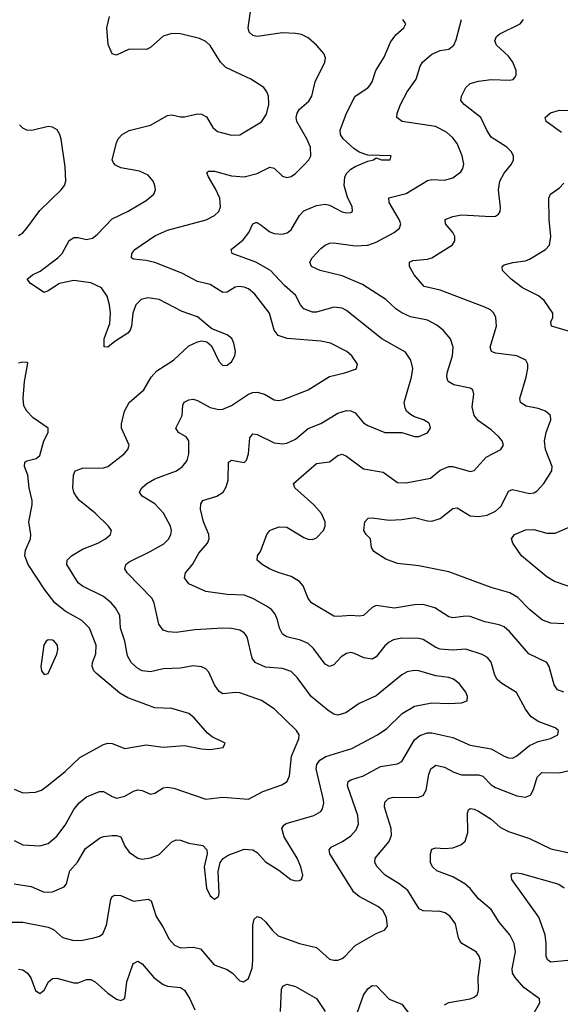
# Model space of a CAD drawing. Header units: inches. Extents: x 990586 to 1117858, y 769490 to 892071.
# Tile 68 of 248: x 1041356 to 1043894, y 872924 to 877549. Entities that reach past the tile are written whole.
import ezdxf

# ---------------------------------------------------------------- set-up
doc = ezdxf.new("R2010")
doc.units = ezdxf.units.IN
doc.header["$MEASUREMENT"] = 0
doc.layers.add('B0847', color=7, linetype='Continuous')

msp = doc.modelspace()

# ---------------------------------------------------------------- linework, layer by layer
at = {"layer": 'B0847', "color": 6}
for points, elevation in [([(1041330, 873489.7), (1041410, 873476.9), (1041470, 873450.2), (1041510, 873451.8), (1041564.6, 873475.4), (1041576.2, 873490), (1041590.4, 873550), (1041627.9, 873592.1), (1041664.7, 873655.3), (1041730, 873704.4), (1041750, 873711.7), (1041790, 873717.1), (1041810, 873717.2), (1041830.9, 873710.9), (1041850, 873666.2), (1041870, 873638.4), (1041910, 873610), (1041930, 873605.6), (1041970, 873611.3), (1042010, 873628.2), (1042070, 873687.1), (1042090, 873696.9), (1042110, 873695.1), (1042150, 873680.4), (1042216.1, 873670), (1042234.4, 873650), (1042235.2, 873630), (1042221.8, 873570), (1042232.5, 873470), (1042250, 873434), (1042270, 873417.1), (1042289.9, 873430.1), (1042292.7, 873447.3), (1042287.1, 873547.1), (1042297.4, 873590), (1042311.7, 873608.3), (1042335, 873625), (1042410, 873652.7), (1042450.1, 873650), (1042470, 873636.3), (1042510, 873592.6), (1042573.1, 873553.1), (1042628.4, 873510), (1042650, 873503.8), (1042670, 873505.6), (1042678.2, 873510), (1042685.2, 873530), (1042675.8, 873570), (1042658.3, 873610), (1042596.9, 873710), (1042586.4, 873750), (1042595.4, 873764.6), (1042607.6, 873772.4), (1042737.5, 873810), (1042769.9, 873830), (1042777.9, 873842.1), (1042783.2, 873870), (1042780.7, 873890), (1042748, 874030), (1042751.2, 874050), (1042764.3, 874070), (1042792.8, 874087.2), (1042915.2, 874124.8), (1043034.9, 874190), (1043080.2, 874219.8), (1043150.9, 874289.1), (1043210, 874323.9), (1043290, 874340.3), (1043370, 874336.6), (1043430, 874339.5), (1043457.2, 874350), (1043457.7, 874370), (1043449.6, 874390), (1043419.5, 874430), (1043391.7, 874451.7), (1043370, 874459.2), (1043310, 874466.8), (1043230, 874490.8), (1043208.1, 874491.9), (1043175.2, 874484.8), (1043150, 874471), (1043030, 874372), (1042950, 874337.1), (1042886.9, 874293.1), (1042850, 874282.6), (1042830, 874286.7), (1042803.3, 874303.3), (1042724, 874370), (1042658.6, 874458.6), (1042630, 874486.6), (1042590, 874500.9), (1042510, 874506.7), (1042461.5, 874530), (1042446.8, 874550), (1042423, 874650), (1042409.2, 874669.2), (1042390, 874680.8), (1042350, 874689.6), (1042310, 874690.1), (1042177.8, 874682.2), (1042090, 874670.9), (1042052.9, 874672.9), (1042030, 874681), (1042009.2, 874709.2), (1041987.8, 874807.8), (1041978, 874830), (1041861.1, 874950), (1041849.7, 874969.7), (1041853.7, 874990), (1041870, 875003), (1041968.4, 875050), (1042032.8, 875087.2), (1042056, 875110), (1042065.8, 875130), (1042068.1, 875150), (1042064.2, 875170), (1042031.1, 875231.1), (1041990, 875274.4), (1041930.7, 875310), (1041917.8, 875330), (1041929.3, 875350), (1041952.9, 875370), (1041990, 875392.3), (1042091.7, 875430), (1042119.6, 875450), (1042141.3, 875478.7), (1042150.3, 875510), (1042150.6, 875570.6), (1042137.7, 875590), (1042101.5, 875610), (1042088.7, 875630), (1042119.2, 875690), (1042122, 875738), (1042127.3, 875752.7), (1042150, 875763.7), (1042170, 875765.8), (1042190, 875760.7), (1042250, 875726.7), (1042290, 875717.9), (1042310, 875719.5), (1042350, 875737.1), (1042430, 875789.9), (1042450, 875798), (1042470, 875799.9), (1042504.7, 875790), (1042550, 875762.8), (1042570, 875759.8), (1042590, 875763.7), (1042710, 875810), (1042810, 875873.6), (1042882.4, 875890), (1042932.4, 875907.6), (1042936.8, 875910), (1042941.5, 875930), (1042915.8, 875970), (1042892.3, 875990), (1042815.1, 876030), (1042770, 876038.5), (1042610.8, 876050.8), (1042570, 876065.1), (1042550.3, 876090.3), (1042528.1, 876170), (1042459.7, 876259.7), (1042430, 876284.8), (1042410, 876293.1), (1042385, 876295), (1042368.1, 876291.9), (1042330, 876269.5), (1042310, 876267.2), (1042250, 876304.4), (1042190, 876318.8), (1042117.5, 876357.5), (1041990, 876408), (1041950, 876417.9), (1041890, 876423.3), (1041880.1, 876430), (1041881.7, 876450), (1041896.8, 876470), (1041990, 876533), (1042050, 876559.5), (1042231.5, 876608.5), (1042270, 876628.6), (1042290, 876647.6), (1042299.2, 876670), (1042295.3, 876710), (1042275, 876755), (1042242.4, 876810), (1042234.5, 876830), (1042242.6, 876837.4), (1042270, 876837.3), (1042350, 876816), (1042410, 876811.5), (1042470, 876825.9), (1042530, 876856.4), (1042550, 876851.9), (1042590, 876813.7), (1042610, 876807.8), (1042630, 876812.8), (1042650, 876825.7), (1042695.1, 876870), (1042712.5, 876890), (1042722.2, 876910), (1042721.1, 876950), (1042704.3, 876990), (1042657.1, 877070), (1042653.9, 877090), (1042658.4, 877110), (1042670, 877128.3), (1042713.1, 877166.9), (1042727.1, 877190), (1042743, 877257), (1042788.9, 877350), (1042791.6, 877370), (1042784.3, 877390), (1042748.8, 877430), (1042710, 877463.7), (1042679.1, 877479.1), (1042650, 877484.8), (1042590, 877486.8), (1042470.6, 877470.6), (1042450, 877474.1), (1042433.4, 877490), (1042428.5, 877510), (1042442.3, 877610)], 3700), ([(1041290, 873308.9), (1041370, 873310), (1041490, 873286), (1041514.6, 873274.6), (1041557.1, 873237.1), (1041610, 873223.6), (1041650, 873224.9), (1041704.4, 873235.6), (1041730, 873243.6), (1041745.5, 873254.5), (1041764, 873296), (1041784, 873416), (1041790.4, 873429.6), (1041803.1, 873436.9), (1041830, 873434.9), (1041890, 873408.9), (1041958.2, 873418.2), (1041973.5, 873410), (1041996.1, 873336.1), (1042028.1, 873288.1), (1042057.5, 873230), (1042082, 873202), (1042110, 873188.7), (1042172.1, 873192.1), (1042204.2, 873184.2), (1042268.4, 873108.4), (1042330, 873087.4), (1042355.4, 873070), (1042390, 873034), (1042406.7, 873030), (1042430, 873044.2), (1042446.8, 873093.2), (1042450.4, 873130), (1042450, 873295.5), (1042456.2, 873323.8), (1042470, 873336.9), (1042490, 873329.7), (1042510, 873311.9), (1042541.9, 873270), (1042570, 873246.1), (1042669.5, 873209.5), (1042749.9, 873189.9), (1042810, 873136.2), (1042830, 873130.6), (1042850, 873131.5), (1042870, 873139.2), (1042883.3, 873150), (1042930, 873200.6), (1043030, 873255.9), (1043068.2, 873271.8), (1043082.1, 873290), (1043078, 873330), (1043062.4, 873362.4), (1043041, 873381), (1042950.2, 873430.2), (1042924.1, 873450), (1042811.9, 873630), (1042809.1, 873650), (1042817.9, 873662.1), (1042872, 873688), (1042910, 873714.8), (1042936.1, 873743.9), (1042946.1, 873770), (1042942.7, 873810), (1042895, 873950), (1042898.3, 873970), (1042910, 873978.7), (1042970, 873996.7), (1043050, 874040.3), (1043130, 874054), (1043150, 874064.6), (1043210, 874166.7), (1043234.1, 874185.9), (1043270, 874198.9), (1043290, 874198.7), (1043390, 874177.8), (1043470, 874141), (1043570, 874123.5), (1043630, 874089.7), (1043650, 874081.3), (1043670, 874080.3), (1043690, 874090.4), (1043750, 874140), (1043790, 874157.5), (1043848.4, 874171.6), (1043881.7, 874190), (1043885.7, 874210), (1043870, 874221.7), (1043790, 874251.6), (1043756, 874276), (1043731.2, 874310), (1043688.1, 874388.1), (1043619.1, 874430), (1043597.7, 874450), (1043586.6, 874470), (1043570, 874530.3), (1043552.8, 874552.8), (1043527, 874567), (1043450, 874592.5), (1043387.2, 874587.2), (1043330, 874592.2), (1043310, 874599.9), (1043250, 874636.8), (1043230, 874642.8), (1043150, 874643.6), (1043110, 874635.5), (1043090, 874625.2), (1043070, 874608.1), (1043030, 874555.6), (1043010, 874545.5), (1042970.9, 874550.9), (1042928.4, 874571.6), (1042910, 874575.6), (1042890, 874572.3), (1042864.5, 874555.5), (1042830, 874518.7), (1042810, 874510.5), (1042790, 874522.2), (1042734.7, 874594.7), (1042710, 874618.1), (1042674.4, 874634.4), (1042609.2, 874649.2), (1042590, 874661.9), (1042574.9, 874690), (1042566.6, 874730), (1042555.8, 874755.8), (1042537.6, 874777.6), (1042514.3, 874794.3), (1042450, 874829.8), (1042410, 874845.2), (1042330, 874849.5), (1042230, 874863.4), (1042150, 874898.6), (1042130, 874926.6), (1042133.8, 874950), (1042167.3, 874990), (1042197.4, 875042.6), (1042237, 875090), (1042244.6, 875110), (1042243.1, 875130), (1042218.6, 875190), (1042205.4, 875250), (1042205.6, 875274.4), (1042216.2, 875290), (1042280.9, 875310), (1042310.4, 875330), (1042325.9, 875354.1), (1042334.7, 875385.3), (1042335.4, 875470), (1042350, 875479.8), (1042410, 875469.4), (1042420.4, 875479.6), (1042429.8, 875510.2), (1042435.9, 875584.1), (1042450, 875602.8), (1042470, 875600.5), (1042550, 875560.7), (1042590, 875557), (1042610, 875559.8), (1042650, 875577.8), (1042710, 875628.2), (1042770, 875651.3), (1042850, 875701.3), (1042890, 875713.1), (1042910, 875712.3), (1042930, 875701.9), (1042970, 875655.8), (1042990, 875642.1), (1043070, 875609.8), (1043150, 875609.6), (1043210, 875590.4), (1043230, 875590.4), (1043270, 875608.7), (1043283.8, 875630), (1043280.4, 875650), (1043275, 875655), (1043251.2, 875670), (1043210, 875682.8), (1043190, 875694), (1043172.3, 875710), (1043165, 875725), (1043161.6, 875750), (1043196, 875870), (1043200.9, 875910), (1043192.5, 875950), (1043167.6, 875987.6), (1043055.9, 876050), (1042890, 876182.1), (1042870, 876193.6), (1042830, 876199.2), (1042750, 876174.3), (1042730, 876175.7), (1042690, 876190), (1042674, 876210), (1042650, 876255.2), (1042599.6, 876299.6), (1042532.7, 876370), (1042463.9, 876410), (1042353.4, 876450), (1042349.3, 876470), (1042404.8, 876515.2), (1042431.4, 876550), (1042450, 876589.7), (1042464.5, 876595.5), (1042470, 876596.4), (1042490, 876583.1), (1042530, 876551.8), (1042550, 876544.5), (1042590, 876542), (1042612.2, 876547.8), (1042630, 876561.6), (1042670, 876628.6), (1042690, 876651.5), (1042750, 876676.4), (1042790, 876681.8), (1042810, 876677.1), (1042870, 876647), (1042890, 876641.9), (1042910, 876643.9), (1042917.7, 876650), (1042916.5, 876670), (1042894.6, 876714.6), (1042879.6, 876770), (1042882.5, 876810), (1042891.6, 876828.4), (1042910, 876846.8), (1042930, 876858.7), (1042990, 876884.2), (1043017.2, 876890), (1043030, 876900.7), (1043054, 876890), (1043095.5, 876890), (1043099.8, 876910), (1042990, 876912.8), (1042950, 876926.2), (1042923.9, 876943.9), (1042874.3, 876990), (1042862, 877010), (1042859.7, 877030), (1042889.4, 877110), (1042930, 877190), (1042990, 877229.1), (1042999.6, 877240.4), (1043010, 877257.5), (1043028.3, 877310), (1043066.7, 877373.3), (1043096.6, 877443.4), (1043122.2, 877477.8), (1043159.9, 877510), (1043168.6, 877530), (1043154.3, 877550)], 3600), ([(1041330, 873693.2), (1041370, 873672.8), (1041450, 873668.7), (1041490, 873679.1), (1041530, 873713.7), (1041570, 873765.9), (1041610, 873838.3), (1041634.4, 873870), (1041670, 873898.2), (1041730, 873924), (1041750, 873923.8), (1041790, 873899.9), (1041812.2, 873892.2), (1041850, 873901.1), (1041890, 873924.7), (1041910, 873931.2), (1041930, 873928.2), (1041970, 873910.1), (1041990, 873915.3), (1042030, 873940.2), (1042050, 873944.1), (1042079.5, 873939.5), (1042230, 873888), (1042310, 873896.2), (1042430, 873886.9), (1042497.2, 873922.8), (1042586, 873954), (1042611.2, 873970), (1042622.9, 873997.1), (1042632.4, 874090), (1042666.6, 874170), (1042667.1, 874190), (1042655.7, 874210), (1042550, 874311.6), (1042490.8, 874350.8), (1042390, 874387.5), (1042370, 874389.2), (1042310, 874382.4), (1042292.4, 874392.4), (1042270, 874424.8), (1042244.4, 874484.4), (1042230, 874499.9), (1042210, 874509), (1042170, 874513.8), (1042110, 874502.3), (1042030, 874499.3), (1041970, 874485.9), (1041930, 874489.8), (1041910, 874500.6), (1041879.6, 874530), (1041861.2, 874561.2), (1041849.5, 874629.5), (1041829.2, 874690), (1041825.6, 874750), (1041805.6, 874785.6), (1041785, 874810), (1041750, 874838.7), (1041650, 874887.6), (1041630, 874902.8), (1041577.5, 874990), (1041578.5, 875010), (1041598.4, 875030), (1041650, 875062), (1041722.1, 875090), (1041759.1, 875110), (1041781.8, 875130), (1041787.5, 875150), (1041773.3, 875170), (1041710, 875231), (1041637.2, 875290), (1041620.3, 875310), (1041609.6, 875330), (1041605.3, 875350), (1041608.1, 875410), (1041616.3, 875430), (1041650, 875442), (1041750, 875443.5), (1041770, 875449.8), (1041846.2, 875510), (1041864.1, 875530), (1041870.3, 875550), (1041834.3, 875630), (1041833.9, 875650), (1041847.9, 875710), (1041869.6, 875750.4), (1041938.5, 875810), (1041972.5, 875870), (1041999.9, 875900.1), (1042077.7, 875950), (1042150, 876016.2), (1042190, 876036.3), (1042210, 876039.7), (1042234.9, 876034.9), (1042256.5, 876016.5), (1042290, 875945.1), (1042302.7, 875930), (1042310, 875924.8), (1042330, 875926.3), (1042350, 875941.1), (1042366.6, 875970), (1042368.7, 875990), (1042361.9, 876030), (1042351.3, 876051.3), (1042330, 876068.1), (1042257.2, 876097.2), (1042190, 876152.9), (1042118.1, 876178.1), (1042010, 876233.8), (1041957.2, 876242.8), (1041925.4, 876234.6), (1041901.2, 876210), (1041886.9, 876170), (1041881.4, 876110), (1041874.8, 876090), (1041863.7, 876076.3), (1041802.4, 876037.6), (1041770, 876009.9), (1041752.5, 876012.5), (1041752, 876050), (1041778.3, 876121.7), (1041781.8, 876170), (1041777.2, 876210), (1041766.3, 876250), (1041739.4, 876290), (1041690, 876312.4), (1041610, 876324.5), (1041542.3, 876310), (1041490, 876274.8), (1041470, 876267.4), (1041406.2, 876310), (1041391, 876330), (1041415.9, 876350), (1041452.1, 876367.9), (1041535.2, 876430), (1041554.4, 876450), (1041588.8, 876511.2), (1041600.1, 876519.9), (1041610, 876525.7), (1041630, 876525.4), (1041670, 876516.2), (1041696.8, 876523.2), (1041720, 876540), (1041790, 876613.1), (1041865.6, 876650), (1041950, 876700.1), (1041985.4, 876730), (1041993.1, 876750), (1041990.9, 876770), (1041983, 876790), (1041958.6, 876818.6), (1041917.5, 876837.5), (1041830, 876852.3), (1041805.7, 876865.7), (1041796.4, 876876.4), (1041790, 876890), (1041810.7, 876970), (1041818.6, 876990), (1041837, 877010), (1041870, 877028.1), (1041970, 877053.8), (1042050, 877098.9), (1042070, 877101.6), (1042110, 877092.4), (1042130, 877093.3), (1042190, 877106.3), (1042210, 877104.9), (1042233.2, 877093.2), (1042262.6, 877042.6), (1042284.2, 877024.2), (1042350, 877005.8), (1042390, 877007.7), (1042490.7, 877069.3), (1042514.9, 877105.1), (1042525.5, 877150), (1042523.4, 877190), (1042516.5, 877210), (1042501.3, 877230), (1042441.4, 877270), (1042323.9, 877323.9), (1042298, 877350), (1042250, 877427.7), (1042230, 877445.9), (1042200.1, 877460.1), (1042110, 877483.2), (1042070, 877484.8), (1042028.7, 877471.3), (1041970, 877418), (1041951, 877409), (1041870, 877410.2), (1041810, 877382.4), (1041790, 877388.8), (1041771.7, 877431.7), (1041765, 877510), (1041776.8, 877563.2)], 3800), ([(1043910.2, 874390.2), (1043881.4, 874401.4), (1043864.8, 874424.8), (1043842, 874510), (1043830, 874528.6), (1043746.7, 874570), (1043655.2, 874675.2), (1043630, 874696.4), (1043606.1, 874706.1), (1043540.3, 874720.3), (1043470, 874745.1), (1043450, 874746.8), (1043390, 874739.6), (1043370, 874743.1), (1043305.4, 874785.4), (1043250, 874802.5), (1043210, 874800.6), (1043114.7, 874785.3), (1043030, 874796.8), (1043010, 874788.2), (1042969.8, 874750.2), (1042950, 874746.6), (1042910, 874750.5), (1042850, 874745.2), (1042830, 874747.4), (1042725.4, 874810), (1042709.8, 874829.8), (1042686.7, 874890), (1042668.9, 874910), (1042630, 874933.5), (1042570, 874951.9), (1042528.8, 874970), (1042494.1, 874990), (1042471.2, 875010), (1042472.5, 875030), (1042486.7, 875050), (1042516, 875130), (1042530.6, 875149.4), (1042544.2, 875155.8), (1042573.6, 875166.4), (1042610, 875164.9), (1042690, 875116.2), (1042710, 875108.4), (1042730, 875107.3), (1042750, 875115.7), (1042782.1, 875150), (1042790.3, 875170), (1042790.1, 875190), (1042772.1, 875230), (1042737.3, 875270), (1042648.1, 875350), (1042641.9, 875370), (1042750, 875463.4), (1042810, 875471.9), (1042850, 875501.5), (1042870, 875508.1), (1042890, 875499.1), (1042970, 875439.5), (1043063, 875423), (1043130, 875375.6), (1043170, 875373.6), (1043284.3, 875395.7), (1043330, 875433.5), (1043370, 875450.8), (1043390, 875450), (1043470, 875425.8), (1043490, 875430.6), (1043546.2, 875493.8), (1043614.7, 875530), (1043627.2, 875550), (1043620.6, 875570), (1043604.8, 875590), (1043570, 875622), (1043510, 875664.7), (1043489.9, 875689.9), (1043479.9, 875730), (1043487.6, 875790), (1043482.8, 875810), (1043470, 875817.3), (1043393.3, 875833.3), (1043366.8, 875850), (1043361.1, 875870), (1043362.6, 875890), (1043387.8, 875970), (1043391, 876011), (1043378.1, 876050), (1043343.6, 876090), (1043313.5, 876113.5), (1043270, 876137.2), (1043190, 876153.9), (1043150, 876171.6), (1043122.3, 876190), (1043075, 876234.9), (1042964.8, 876304.8), (1042870, 876346.2), (1042766, 876370), (1042726.4, 876390), (1042717.2, 876410), (1042729.4, 876430), (1042770, 876474.2), (1042790, 876490.4), (1042810, 876498.7), (1042830, 876500), (1042930, 876486.9), (1042990, 876490), (1043030, 876503.2), (1043114.6, 876550), (1043139.7, 876570), (1043145, 876590), (1043138.1, 876610), (1043090.9, 876690), (1043088.3, 876711.7), (1043170, 876733.1), (1043270, 876794.1), (1043290, 876797.8), (1043350, 876794.8), (1043390, 876805.3), (1043426.3, 876833.7), (1043436.6, 876850), (1043440.6, 876870), (1043432.6, 876910), (1043410, 876967), (1043390, 876994.5), (1043360.3, 877020.3), (1043307.8, 877047.8), (1043150.8, 877070.8), (1043126.9, 877090), (1043128.7, 877110), (1043144.4, 877150), (1043175.4, 877210), (1043216.7, 877270), (1043235.8, 877330), (1043246.9, 877350), (1043290, 877387.1), (1043330, 877403.7), (1043370, 877411.1), (1043394.4, 877430), (1043405.6, 877454.4), (1043429.6, 877550)], 3500), ([(1043910, 874711.4), (1043850, 874713.8), (1043810, 874728.6), (1043750, 874778.6), (1043695.2, 874835.2), (1043656.7, 874856.7), (1043570, 874881.1), (1043370, 874955.2), (1043230, 874983.7), (1043130, 874994.7), (1043074.4, 875014.4), (1043018.8, 875050), (1043007.9, 875070), (1043002, 875110), (1042982, 875130), (1042972.2, 875150), (1042975.5, 875190), (1042992.1, 875207.9), (1043010.4, 875209.6), (1043090, 875198.7), (1043150, 875200.7), (1043210, 875210.4), (1043270, 875194.6), (1043290, 875193.7), (1043330, 875205.1), (1043390, 875253.3), (1043410, 875255.9), (1043470, 875218.7), (1043510, 875214.9), (1043550, 875221.2), (1043590, 875239.9), (1043616.8, 875263.2), (1043650, 875334.8), (1043670, 875342.5), (1043750, 875323.5), (1043770, 875326.6), (1043784.7, 875335.3), (1043816.5, 875370), (1043854.5, 875430), (1043855.5, 875450), (1043824.6, 875530), (1043820, 875570), (1043828.3, 875610), (1043850.2, 875670), (1043847.9, 875690), (1043823.9, 875710), (1043790, 875722.2), (1043733, 875733), (1043706.5, 875750), (1043704.4, 875770), (1043733.7, 875870), (1043740.9, 875910), (1043740.8, 875930), (1043731.8, 875950), (1043689.5, 875969.5), (1043590, 875982.6), (1043570.9, 875990.9), (1043564.7, 876010), (1043594.8, 876110), (1043591, 876150), (1043581.8, 876170), (1043565.7, 876185.7), (1043538.9, 876198.9), (1043330, 876278.5), (1043255.2, 876295.2), (1043207.3, 876350), (1043185.9, 876390), (1043186.5, 876410), (1043201.6, 876418.4), (1043270, 876424.5), (1043290, 876431), (1043388, 876492), (1043398.5, 876510), (1043398.3, 876530), (1043390, 876550), (1043354.2, 876590), (1043352.6, 876610), (1043390, 876624.4), (1043430, 876633), (1043570, 876624.5), (1043590, 876626.1), (1043604.2, 876635.8), (1043611.3, 876648.7), (1043613, 876667), (1043603.8, 876750), (1043609.4, 876790), (1043630, 876828.6), (1043664.4, 876870), (1043674.6, 876890), (1043673.6, 876910), (1043663.3, 876930), (1043643.3, 876950), (1043570, 876997.2), (1043550, 877026.6), (1043520, 877090), (1043442.3, 877150), (1043426.9, 877170), (1043430.4, 877190), (1043450, 877230), (1043470.9, 877249.1), (1043510, 877260.1), (1043570, 877268.7), (1043655.7, 877264.3), (1043672.2, 877267.8), (1043681.2, 877278.8), (1043686.5, 877290), (1043685.9, 877310), (1043670.4, 877350), (1043650, 877377.4), (1043595.1, 877430), (1043586.6, 877450), (1043594.1, 877470), (1043610, 877482.4), (1043705.5, 877530), (1043720.5, 877550)], 3400), ([(1043899.1, 877019.1), (1043827.8, 877070), (1043823.5, 877090), (1043848.2, 877111.8), (1043890, 877124.5), (1044018.1, 877121.9)], 3300), ([(1041350, 876535.2), (1041370, 876548.1), (1041390, 876569.1), (1041450, 876653.1), (1041551.2, 876750), (1041565.8, 876770), (1041572, 876790), (1041570, 876858), (1041550, 876987.3), (1041543.8, 877010), (1041531.5, 877031.5), (1041510, 877044.7), (1041490, 877047.5), (1041412, 877028), (1041390, 877030.2), (1041370, 877038.6), (1041354.8, 877054.8)], 3900), ([(1043958.4, 876078.4), (1043851.9, 876110), (1043849.3, 876130), (1043859.1, 876150), (1043858.8, 876170), (1043818.5, 876230), (1043791.3, 876251.3), (1043716.2, 876290), (1043663.8, 876330), (1043623.2, 876370), (1043621.5, 876390), (1043630, 876396.9), (1043670.9, 876409.1), (1043730, 876416.3), (1043750, 876423.8), (1043824.8, 876470), (1043842.4, 876490), (1043849.2, 876530), (1043841.3, 876610), (1043839.5, 876710), (1043847.8, 876730), (1043890, 876759.2), (1043910, 876781.1)], 3300), ([(1041330, 873934.1), (1041370, 873917.8), (1041430, 873919.7), (1041457.8, 873930), (1041490, 873952.6), (1041570, 874017.8), (1041637.7, 874082.3), (1041750, 874143.4), (1041770, 874149.8), (1041790, 874149.1), (1041850, 874126), (1041950, 874142.6), (1042030, 874131.4), (1042130, 874139.9), (1042210, 874123.2), (1042250, 874120.2), (1042311.2, 874130), (1042320.5, 874150), (1042260, 874180), (1042236.9, 874196.9), (1042174.2, 874270), (1042150, 874289.7), (1042070, 874313.4), (1041990, 874315.7), (1041864, 874364), (1041825.2, 874385.2), (1041716.9, 874476.9), (1041704.5, 874490), (1041696.3, 874510), (1041697.9, 874530), (1041713.2, 874570), (1041714.3, 874610), (1041682.8, 874690), (1041647.2, 874727.2), (1041569.7, 874770), (1041521.4, 874810), (1041473.5, 874870), (1041395.1, 874990), (1041379.2, 875030), (1041382.8, 875057.2), (1041406.8, 875110), (1041408.2, 875130), (1041399.4, 875190), (1041414.3, 875270), (1041413.9, 875290), (1041399.6, 875350), (1041393.9, 875410), (1041379, 875450), (1041379.7, 875470), (1041390, 875476.7), (1041432.7, 875487.3), (1041450, 875501.5), (1041468.6, 875571.4), (1041489.9, 875610), (1041489, 875630), (1041418.4, 875678.4), (1041389.8, 875709.8), (1041375.8, 875735.8), (1041371.7, 875770), (1041379, 875850), (1041394.7, 875934.7), (1041390, 875939.2), (1041370, 875940.7), (1041350, 875936.2)], 3900), ([(1043990, 874867.2), (1043866.6, 874910), (1043830, 874931.2), (1043712.1, 875030), (1043670.4, 875090), (1043664.4, 875110), (1043679.2, 875130), (1043730, 875152.4), (1043770, 875154), (1043830, 875136.5), (1043870, 875136.3), (1043935.4, 875164.6)], 3300), ([(1043350, 872920.9), (1043370, 872932.6), (1043470.7, 872950), (1043490, 872957.3), (1043505.2, 872970), (1043510.4, 872989.6), (1043508.9, 873048.9), (1043519.2, 873130), (1043513.4, 873150), (1043498.5, 873170), (1043431.2, 873210), (1043421.9, 873221.9), (1043415.4, 873235.4), (1043402.1, 873302.1), (1043376.5, 873336.5), (1043352.8, 873352.8), (1043330, 873360.1), (1043250, 873363.2), (1043231.8, 873371.8), (1043178.1, 873458.1), (1043137.2, 873490), (1043071.1, 873530), (1043034, 873570), (1043023.6, 873590), (1043024.6, 873610), (1043090.9, 873689.1), (1043101.3, 873718.7), (1043099.7, 873750), (1043068.4, 873850), (1043070, 873872.5), (1043087.8, 873890), (1043110, 873896.7), (1043224.5, 873895.5), (1043250, 873904.5), (1043264.1, 873930), (1043277, 874003), (1043286.2, 874030), (1043310, 874047), (1043350, 874038.4), (1043394, 874014), (1043430, 874001.5), (1043510, 874001.1), (1043530, 873995), (1043570, 873954.8), (1043590, 873941.7), (1043690, 873903.3), (1043730, 873896.2), (1043754, 873906), (1043767.8, 873932.2), (1043784.6, 873990), (1043807.7, 874012.3), (1043889.2, 874010.8), (1043930, 874020.7)], 3500), ([(1043752.7, 872850), (1043797.2, 872930), (1043796.1, 872950), (1043723.4, 873003.4), (1043682.1, 873050), (1043670.2, 873070), (1043668.2, 873090), (1043682.8, 873170), (1043677.5, 873210), (1043656.4, 873250), (1043606.1, 873310), (1043569.8, 873369.8), (1043510, 873418.6), (1043470, 873467), (1043445, 873490), (1043390, 873522.8), (1043314.1, 873550), (1043293.8, 873570), (1043284.1, 873590), (1043284.7, 873630), (1043290, 873652), (1043310, 873658.1), (1043350, 873655), (1043390, 873659), (1043427.1, 873672.9), (1043447.3, 873690), (1043460, 873730), (1043458.8, 873821.2), (1043462.9, 873837.1), (1043470, 873843.2), (1043490, 873840.6), (1043510, 873830.2), (1043570, 873793), (1043613.5, 873753.5), (1043650, 873734.7), (1043750, 873703.1), (1043850, 873653.7), (1043930, 873636.8)], 3400), ([(1043930, 873128.9), (1043850, 873121.9), (1043833, 873133), (1043827.6, 873150), (1043827.6, 873210), (1043822.6, 873250), (1043792.4, 873332.4), (1043665.8, 873510), (1043662.8, 873530), (1043670, 873538.4), (1043690, 873541.9), (1043710, 873538.4), (1043887.3, 873487.3), (1043911.5, 873471.5)], 3300), ([(1041350, 873088.3), (1041370, 873086.1), (1041392.7, 873070), (1041407.3, 873047.3), (1041430, 872988), (1041450, 872973.8), (1041470, 872990.5), (1041491.5, 873028.5), (1041510, 873044.7), (1041530, 873046.7), (1041610, 873024.2), (1041630, 873025.3), (1041670, 873040.3), (1041690, 873040.8), (1041710, 873028.5), (1041770, 872975.5), (1041810, 872948.5), (1041830, 872941.3), (1041850, 872950.2), (1041859, 873030), (1041886.9, 873110), (1041890, 873116), (1041910, 873125.7), (1041930, 873113.3), (1041986, 873050), (1042030, 873017.4), (1042050, 873008.4), (1042110, 873002.6), (1042129.4, 872989.4), (1042154.5, 872950), (1042178, 872898)], 3500), ([(1042580.1, 872890), (1042585.6, 872994.4), (1042590.4, 873009.6), (1042610, 873018.9), (1042650, 873007.5), (1042750, 872951.6), (1042790, 872889.8)], 3500), ([(1042930, 872855.3), (1042970, 872967.2), (1042990, 872997), (1043010, 873012), (1043030.6, 873010), (1043090, 872948.1), (1043150, 872924), (1043190.7, 872870.7)], 3500)]:
    msp.add_lwpolyline(points, dxfattribs=dict(at, elevation=elevation))
at = {"layer": 'B0847', "color": 6, "elevation": 4000}
msp.add_lwpolyline([(1041490, 874636.4), (1041480.1, 874630), (1041469.7, 874610), (1041455.5, 874510), (1041458.9, 874490), (1041470, 874472.7), (1041490, 874477), (1041530, 874568.6), (1041534.5, 874590), (1041533.2, 874610), (1041517.2, 874630), (1041510, 874634.9)], close=True, dxfattribs=at)

doc.saveas('drawing.dxf')
